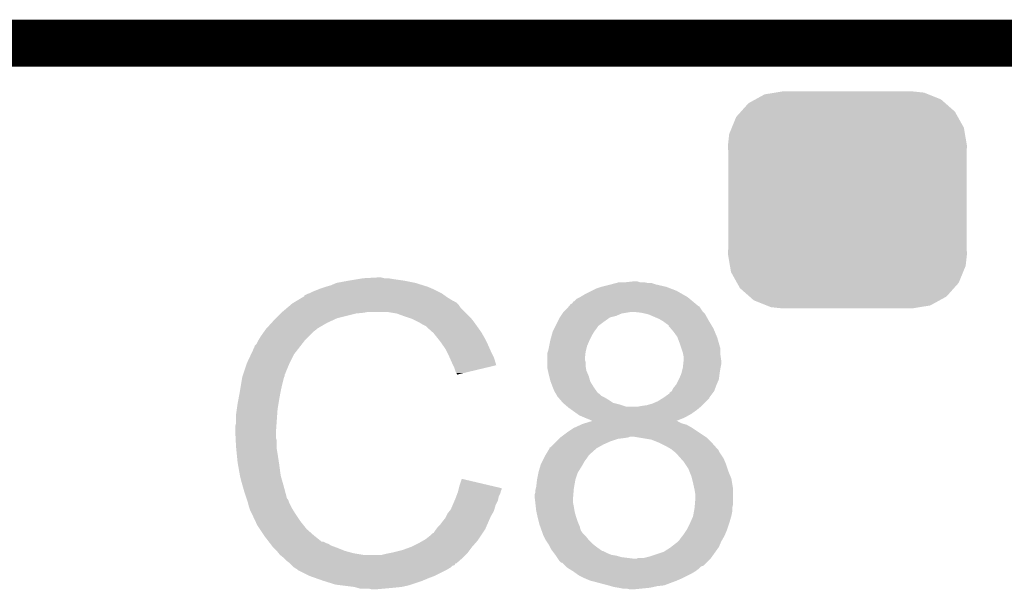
# Model space of a CAD drawing. Extents: x -1.3 to 24.2, y -3.9 to 53.4.
# Tile 26 of 28: x 10.7 to 13.9, y 51.6 to 53.4. Entities that reach past the tile are written whole.
import ezdxf

# ---------------------------------------------------------------- set-up
doc = ezdxf.new("R2010")
doc.units = 0
doc.layers.get('0').update_dxf_attribs({"linetype": 'CONTINUOUS'})
for name, color, linetype in [('RAK11720_CLICK_V100_GKO', 14, 'CONTINUOUS'), ('RAK11720_CLICK_V100_GTO', 12, 'CONTINUOUS'), ('RAK11720_CLICK_V100_GTS', 13, 'CONTINUOUS')]:
    doc.layers.add(name, color=color, linetype=linetype)

# ---------------------------------------------------------------- blocks, each defined once
blk = doc.blocks.new('CUSTOM_79')
for points in [[(-0.233628, 0.347838), (-0.20955, 0.35179), (0.247972, 0.347838), (0.20955, 0.35179)], [(-0.320744, 0.31339), (-0.298526, 0.325596), (0.317222, 0.31339), (0.30335, 0.325596)], [(-0.298526, 0.325596), (-0.268438, 0.342124), (0.30335, 0.325596), (0.2622, 0.342124)], [(-0.268438, 0.342124), (-0.233628, 0.347838), (0.2622, 0.342124), (0.247972, 0.347838)], [(-0.34504, 0.286174), (-0.320744, 0.31339), (0.348152, 0.286174), (0.317222, 0.31339)], [(-0.37475, 0.234078), (-0.360486, 0.26887), (0.377262, 0.234078), (0.357822, 0.26887)], [(-0.360486, 0.26887), (-0.34504, 0.286174), (0.357822, 0.26887), (0.348152, 0.286174)], [(-0.383124, 0.213652), (-0.37475, 0.234078), (0.380766, 0.213652), (0.377262, 0.234078)], [(-0.38735, 0.17526), (-0.383124, 0.213652), (0.38735, 0.17526), (0.380766, 0.213652)], [(-0.38608, 0.154124), (-0.38735, 0.17526), (0.38608, 0.154124), (0.38735, 0.17526)], [(-0.38608, -0.154124), (-0.38608, 0.154124), (0.38608, -0.154124), (0.38608, 0.154124)], [(-0.38735, -0.17526), (-0.38608, -0.154124), (0.38735, -0.17526), (0.38608, -0.154124)], [(-0.380764, -0.213652), (-0.38735, -0.17526), (0.383124, -0.213652), (0.38735, -0.17526)], [(-0.377262, -0.234078), (-0.380764, -0.213652), (0.374748, -0.234078), (0.383124, -0.213652)], [(-0.35782, -0.26887), (-0.377262, -0.234078), (0.360486, -0.26887), (0.374748, -0.234078)], [(-0.348152, -0.286174), (-0.35782, -0.26887), (0.345038, -0.286174), (0.360486, -0.26887)], [(-0.31722, -0.31339), (-0.348152, -0.286174), (0.320744, -0.31339), (0.345038, -0.286174)], [(-0.30335, -0.325596), (-0.31722, -0.31339), (0.298524, -0.325596), (0.320744, -0.31339)], [(-0.262198, -0.342124), (-0.30335, -0.325596), (0.268438, -0.342124), (0.298524, -0.325596)], [(-0.247972, -0.347838), (-0.262198, -0.342124), (0.233626, -0.347838), (0.268438, -0.342124)], [(-0.20955, -0.35179), (-0.247972, -0.347838), (0.20955, -0.35179), (0.233626, -0.347838)]]:
    blk.add_solid(points)

msp = doc.modelspace()

# ---------------------------------------------------------------- linework, layer by layer
at = {"layer": 'RAK11720_CLICK_V100_GKO', "const_width": 0.1524}
msp.add_lwpolyline([(1.016, 53.34), (21.844, 53.34)], dxfattribs=at)
at = {"layer": 'RAK11720_CLICK_V100_GTO'}
for points in [[(11.79322, 52.578), (11.838938, 52.58054), (11.861802, 52.578), (11.851642, 52.58054)], [(11.656058, 52.54498), (11.6713, 52.55006), (12.01547, 52.54498), (12.00404, 52.55006)], [(11.6713, 52.55006), (11.689082, 52.55514), (12.00404, 52.55006), (11.987786, 52.55514)], [(11.689082, 52.55514), (11.706862, 52.56276), (11.987786, 52.55514), (11.963402, 52.56276)], [(11.706862, 52.56276), (11.7475, 52.57038), (11.963402, 52.56276), (11.925298, 52.57038)], [(11.7475, 52.57038), (11.77798, 52.57546), (11.925298, 52.57038), (11.88974, 52.57546)], [(11.77798, 52.57546), (11.79322, 52.578), (11.88974, 52.57546), (11.874502, 52.578)], [(12.550142, 52.54498), (12.56538, 52.550058), (12.789408, 52.54498), (12.776202, 52.550058)], [(12.56538, 52.550058), (12.5857, 52.55514), (12.776202, 52.550058), (12.754192, 52.55514)], [(12.5857, 52.55514), (12.595232, 52.557682), (12.754192, 52.55514), (12.74318, 52.557682)], [(12.595232, 52.557682), (12.614268, 52.562758), (12.74318, 52.557682), (12.727942, 52.562758)], [(12.614268, 52.562758), (12.614276, 52.56276), (12.727942, 52.562758), (12.715242, 52.56276)], [(12.614276, 52.56276), (12.623802, 52.5653), (12.715242, 52.56276), (12.702542, 52.5653)], [(12.64666, 52.5653), (12.669502, 52.567838), (12.689844, 52.5653), (12.682222, 52.567838)], [(12.669502, 52.567838), (12.669522, 52.56784), (12.682222, 52.567838), (12.669522, 52.56784)], [(11.577312, 52.50434), (11.598468, 52.51704), (12.085324, 52.50434), (12.065, 52.51704)], [(11.598468, 52.51704), (11.60272, 52.519592), (12.065, 52.51704), (12.061428, 52.519592)], [(11.60272, 52.519592), (11.602734, 52.522126), (12.061428, 52.519592), (12.05788, 52.522126)], [(11.602734, 52.522126), (11.612882, 52.5272), (12.05788, 52.522126), (12.050774, 52.5272)], [(11.612882, 52.5272), (11.620494, 52.529738), (12.050774, 52.5272), (12.04722, 52.529738)], [(11.620494, 52.529738), (11.6205, 52.52974), (12.04722, 52.529738), (12.047218, 52.52974)], [(11.6205, 52.52974), (11.63066, 52.53482), (12.047218, 52.52974), (12.03706, 52.53482)], [(11.63066, 52.53482), (11.643358, 52.5399), (12.03706, 52.53482), (12.0269, 52.5399)], [(11.643358, 52.5399), (11.656058, 52.54498), (12.0269, 52.5399), (12.01547, 52.54498)], [(12.486644, 52.511962), (12.496798, 52.51704), (12.850874, 52.511962), (12.844778, 52.51704)], [(12.496798, 52.51704), (12.5095, 52.52466), (12.844778, 52.51704), (12.831446, 52.52466)], [(12.5095, 52.52466), (12.5349, 52.53736), (12.831446, 52.52466), (12.809222, 52.53736)], [(12.5349, 52.53736), (12.550142, 52.54498), (12.809222, 52.53736), (12.789408, 52.54498)], [(11.549608, 52.484018), (11.558616, 52.49164), (12.108182, 52.484018), (12.1031, 52.49164)], [(11.558616, 52.49164), (11.564622, 52.496722), (12.1031, 52.49164), (12.098018, 52.496722)], [(11.564622, 52.496722), (11.568846, 52.499258), (12.098018, 52.496722), (12.09548, 52.499258)], [(11.568846, 52.499258), (11.573076, 52.501798), (12.09548, 52.499258), (12.090404, 52.501798)], [(11.573076, 52.501798), (11.577302, 52.504334), (12.090404, 52.501798), (12.087866, 52.504334)], [(11.577302, 52.504334), (11.577312, 52.50434), (12.087866, 52.504334), (12.085324, 52.50434)], [(12.45362, 52.47894), (12.459966, 52.486556), (12.88796, 52.47894), (12.88288, 52.486556)], [(12.459966, 52.486556), (12.462086, 52.489098), (12.88288, 52.486556), (12.877804, 52.489098)], [(12.462086, 52.489098), (12.464206, 52.491642), (12.877804, 52.489098), (12.875258, 52.491642)], [(12.464206, 52.491642), (12.466324, 52.494182), (12.875258, 52.491642), (12.87221, 52.494182)], [(12.466324, 52.494182), (12.471402, 52.496726), (12.87221, 52.494182), (12.869158, 52.496726)], [(12.471402, 52.496726), (12.473946, 52.501802), (12.869158, 52.496726), (12.863066, 52.501802)], [(12.473946, 52.501802), (12.47902, 52.504342), (12.863066, 52.501802), (12.860018, 52.504342)], [(12.47902, 52.504342), (12.486644, 52.511962), (12.860018, 52.504342), (12.850874, 52.511962)], [(11.51128, 52.44846), (11.52652, 52.4637), (11.709398, 52.44846), (11.77036, 52.4637)], [(11.52652, 52.4637), (11.52906, 52.46624), (11.77036, 52.4637), (11.795762, 52.46624)], [(11.52906, 52.46624), (11.5316, 52.46878), (11.795762, 52.46624), (11.808458, 52.46878)], [(11.5316, 52.46878), (11.549608, 52.484018), (12.12342, 52.46878), (12.108182, 52.484018)], [(11.902438, 52.4637), (11.871958, 52.46878), (12.1285, 52.4637), (12.12342, 52.46878)], [(11.93038, 52.45354), (11.902438, 52.4637), (12.13866, 52.45354), (12.1285, 52.4637)], [(11.938006, 52.450998), (11.93038, 52.45354), (12.141202, 52.450998), (12.13866, 52.45354)], [(12.430762, 52.451002), (12.434148, 52.456082), (12.593322, 52.451002), (12.613642, 52.456082)], [(12.434148, 52.456082), (12.439226, 52.4637), (12.613642, 52.456082), (12.631422, 52.4637)], [(12.439226, 52.4637), (12.440922, 52.466242), (12.631422, 52.4637), (12.646674, 52.466242)], [(12.440922, 52.466242), (12.44346, 52.46878), (12.646674, 52.466242), (12.661902, 52.46878)], [(12.44346, 52.46878), (12.445998, 52.471318), (12.89558, 52.46878), (12.893042, 52.471318)], [(12.445998, 52.471318), (12.45362, 52.47894), (12.893042, 52.471318), (12.88796, 52.47894)], [(12.69492, 52.46624), (12.67206, 52.46878), (12.89812, 52.46624), (12.89558, 52.46878)], [(12.706356, 52.463698), (12.69492, 52.46624), (12.900662, 52.463698), (12.89812, 52.46624)], [(12.717782, 52.461158), (12.706356, 52.463698), (12.902074, 52.461158), (12.900662, 52.463698)], [(12.75334, 52.44592), (12.717782, 52.461158), (12.910538, 52.44592), (12.902074, 52.461158)], [(11.480566, 52.415438), (11.496732, 52.43322), (11.645898, 52.415438), (11.676382, 52.43322)], [(11.496732, 52.43322), (11.50366, 52.44084), (11.676382, 52.43322), (11.69289, 52.44084)], [(11.50366, 52.44084), (11.51128, 52.44846), (11.69289, 52.44084), (11.709398, 52.44846)], [(11.953238, 52.44592), (11.938006, 52.450998), (12.145266, 52.44592), (12.141202, 52.450998)], [(11.96848, 52.4383), (11.953238, 52.44592), (12.15136, 52.4383), (12.145266, 52.44592)], [(11.97356, 52.43576), (11.96848, 52.4383), (12.153176, 52.43576), (12.15136, 52.4383)], [(11.986262, 52.42814), (11.97356, 52.43576), (12.158618, 52.42814), (12.153176, 52.43576)], [(11.996416, 52.423062), (11.986262, 52.42814), (12.162246, 52.423062), (12.158618, 52.42814)], [(11.99896, 52.42052), (11.996416, 52.423062), (12.164062, 52.42052), (12.162246, 52.423062)], [(12.018964, 52.40274), (11.99896, 52.42052), (12.176762, 52.40274), (12.164062, 52.42052)], [(12.41298, 52.41544), (12.41679, 52.423062), (12.55014, 52.41544), (12.555222, 52.423062)], [(12.41679, 52.423062), (12.42441, 52.4383), (12.555222, 52.423062), (12.57554, 52.4383)], [(12.42441, 52.4383), (12.430762, 52.451002), (12.57554, 52.4383), (12.593322, 52.451002)], [(12.761808, 52.44084), (12.75334, 52.44592), (12.91336, 52.44084), (12.910538, 52.44592)], [(12.76604, 52.4383), (12.761808, 52.44084), (12.914884, 52.4383), (12.91336, 52.44084)], [(12.7762, 52.43068), (12.76604, 52.4383), (12.919456, 52.43068), (12.914884, 52.4383)], [(12.78382, 52.42559), (12.7762, 52.43068), (12.92251, 52.42559), (12.919456, 52.43068)], [(12.783824, 52.423054), (12.78382, 52.42559), (12.924032, 52.423054), (12.92251, 52.42559)], [(12.790352, 52.41544), (12.783824, 52.423054), (12.9286, 52.41544), (12.924032, 52.423054)], [(11.460478, 52.3875), (11.472924, 52.405278), (11.615422, 52.3875), (11.6332, 52.405278)], [(11.472924, 52.405278), (11.47826, 52.4129), (11.6332, 52.405278), (11.643358, 52.4129)], [(11.47826, 52.4129), (11.478262, 52.412902), (11.643358, 52.4129), (11.64336, 52.412902)], [(11.478262, 52.412902), (11.480566, 52.415438), (11.64336, 52.412902), (11.645898, 52.415438)], [(12.02182, 52.4002), (12.018964, 52.40274), (12.178214, 52.4002), (12.176762, 52.40274)], [(12.034012, 52.38496), (12.02182, 52.4002), (12.18692, 52.38496), (12.178214, 52.4002)], [(12.40028, 52.37734), (12.404434, 52.392578), (12.52728, 52.37734), (12.5349, 52.392578)], [(12.404434, 52.392578), (12.4079, 52.40528), (12.5349, 52.392578), (12.54252, 52.40528)], [(12.4079, 52.40528), (12.41298, 52.41544), (12.54252, 52.40528), (12.55014, 52.41544)], [(12.79906, 52.405282), (12.790352, 52.41544), (12.932834, 52.405282), (12.9286, 52.41544)], [(12.81176, 52.3875), (12.79906, 52.405282), (12.940244, 52.3875), (12.932834, 52.405282)], [(11.44016, 52.351944), (11.442704, 52.359562), (11.585508, 52.351944), (11.591434, 52.359562)], [(11.442704, 52.359562), (11.447782, 52.364644), (11.591434, 52.359562), (11.595386, 52.364644)], [(11.447782, 52.364644), (11.45286, 52.374798), (11.595386, 52.364644), (11.603284, 52.374798)], [(11.45286, 52.374798), (11.454382, 52.377338), (11.603284, 52.374798), (11.60526, 52.377338)], [(11.454382, 52.377338), (11.460478, 52.3875), (11.60526, 52.377338), (11.615422, 52.3875)], [(12.04214, 52.3748), (12.034012, 52.38496), (12.192, 52.3748), (12.18692, 52.38496)], [(12.049252, 52.36464), (12.04214, 52.3748), (12.19708, 52.36464), (12.192, 52.3748)], [(12.059918, 52.3494), (12.049252, 52.36464), (12.203854, 52.3494), (12.19708, 52.36464)], [(12.3952, 52.35194), (12.396724, 52.359562), (12.517754, 52.35194), (12.519662, 52.359562)], [(12.396724, 52.359562), (12.40028, 52.37734), (12.519662, 52.359562), (12.52728, 52.37734)], [(12.812714, 52.38496), (12.81176, 52.3875), (12.941302, 52.38496), (12.940244, 52.3875)], [(12.81938, 52.36718), (12.812714, 52.38496), (12.946382, 52.36718), (12.941302, 52.38496)], [(12.825308, 52.349398), (12.81938, 52.36718), (12.95146, 52.349398), (12.946382, 52.36718)], [(11.4173, 52.30368), (11.430446, 52.331618), (11.55573, 52.30368), (11.5697, 52.331618)], [(11.430446, 52.331618), (11.43762, 52.346864), (11.5697, 52.331618), (11.581558, 52.346864)], [(11.43762, 52.346864), (11.437626, 52.349406), (11.581558, 52.346864), (11.583534, 52.349406)], [(11.437626, 52.349406), (11.44016, 52.351944), (11.583534, 52.349406), (11.585508, 52.351944)], [(12.06373, 52.34178), (12.059918, 52.3494), (12.20724, 52.34178), (12.203854, 52.3494)], [(12.07262, 52.324), (12.06373, 52.34178), (12.216132, 52.324), (12.20724, 52.34178)], [(12.39012, 52.31638), (12.390122, 52.334162), (12.51204, 52.31638), (12.514014, 52.334162)], [(12.390122, 52.334162), (12.391812, 52.33924), (12.514014, 52.334162), (12.51458, 52.33924)], [(12.391812, 52.33924), (12.392658, 52.34178), (12.51458, 52.33924), (12.515214, 52.34178)], [(12.392658, 52.34178), (12.3952, 52.35194), (12.515214, 52.34178), (12.517754, 52.35194)], [(12.82954, 52.336698), (12.825308, 52.349398), (12.95146, 52.336698), (12.95146, 52.349398)], [(12.831064, 52.32908), (12.82954, 52.336698), (12.95146, 52.32908), (12.95146, 52.336698)], [(12.83208, 52.323998), (12.831064, 52.32908), (12.952186, 52.323998), (12.95146, 52.32908)], [(11.406292, 52.270656), (11.416452, 52.30114), (11.54176, 52.270656), (11.55446, 52.30114)], [(11.416452, 52.30114), (11.4173, 52.30368), (11.55446, 52.30114), (11.55573, 52.30368)], [(12.07375, 52.321458), (12.07262, 52.324), (12.217402, 52.321458), (12.216132, 52.324)], [(12.08278, 52.30114), (12.07375, 52.321458), (12.223476, 52.30114), (12.217402, 52.321458)], [(12.085324, 52.296054), (12.08278, 52.30114), (12.224996, 52.296054), (12.223476, 52.30114)], [(12.08786, 52.29098), (12.085324, 52.296054), (12.203834, 52.29098), (12.224996, 52.296054)], [(12.39012, 52.313844), (12.39012, 52.31638), (12.51204, 52.313844), (12.51204, 52.31638)], [(12.39012, 52.306222), (12.39012, 52.313844), (12.514578, 52.306222), (12.51204, 52.313844)], [(12.39012, 52.293522), (12.39012, 52.306222), (12.51458, 52.293522), (12.514578, 52.306222)], [(12.39012, 52.288442), (12.39012, 52.293522), (12.515428, 52.288442), (12.51458, 52.293522)], [(12.82954, 52.28844), (12.830668, 52.298598), (12.951968, 52.28844), (12.954, 52.298598)], [(12.830668, 52.298598), (12.832078, 52.311298), (12.954, 52.298598), (12.954, 52.311298)], [(12.832078, 52.311298), (12.83208, 52.3113), (12.954, 52.311298), (12.954, 52.3113)], [(12.83208, 52.3113), (12.83208, 52.323998), (12.954, 52.3113), (12.952186, 52.323998)], [(11.402906, 52.260496), (11.404598, 52.265574), (11.539218, 52.260496), (11.53922, 52.265574)], [(11.404598, 52.265574), (11.405444, 52.268114), (11.53922, 52.265574), (11.541754, 52.268114)], [(11.405444, 52.268114), (11.406292, 52.270656), (11.541754, 52.268114), (11.54176, 52.270656)], [(12.09294, 52.275742), (12.08786, 52.29098), (12.140284, 52.275742), (12.203834, 52.29098)], [(12.095478, 52.270664), (12.09294, 52.275742), (12.119106, 52.270664), (12.140284, 52.275742)], [(12.098014, 52.268126), (12.095478, 52.270664), (12.10852, 52.268126), (12.119106, 52.270664)], [(12.09802, 52.265608), (12.098014, 52.268126), (12.09802, 52.265608), (12.10852, 52.268126)], [(12.392378, 52.278282), (12.39012, 52.288442), (12.51712, 52.278282), (12.515428, 52.288442)], [(12.3952, 52.26558), (12.392378, 52.278282), (12.522564, 52.26558), (12.51712, 52.278282)], [(12.39647, 52.260502), (12.3952, 52.26558), (12.52474, 52.260502), (12.522564, 52.26558)], [(12.81684, 52.25034), (12.824458, 52.268118), (12.946378, 52.25034), (12.948602, 52.268118)], [(12.824458, 52.268118), (12.825092, 52.27066), (12.948602, 52.268118), (12.94892, 52.27066)], [(12.825092, 52.27066), (12.828904, 52.2859), (12.94892, 52.27066), (12.95146, 52.2859)], [(12.828904, 52.2859), (12.82954, 52.28844), (12.95146, 52.2859), (12.951968, 52.28844)], [(11.39444, 52.21224), (11.39825, 52.2351), (11.52652, 52.21224), (11.5316, 52.2351)], [(11.39825, 52.2351), (11.401636, 52.255418), (11.5316, 52.2351), (11.536678, 52.255418)], [(11.401636, 52.255418), (11.402062, 52.257962), (11.536678, 52.255418), (11.53795, 52.257962)], [(11.402062, 52.257962), (11.402906, 52.260496), (11.53795, 52.257962), (11.539218, 52.260496)], [(12.40028, 52.245262), (12.39647, 52.260502), (12.529094, 52.245262), (12.52474, 52.260502)], [(12.401234, 52.24272), (12.40028, 52.245262), (12.529818, 52.24272), (12.529094, 52.245262)], [(12.4079, 52.22494), (12.401234, 52.24272), (12.540934, 52.22494), (12.529818, 52.24272)], [(12.799058, 52.222398), (12.807186, 52.23256), (12.934948, 52.222398), (12.93876, 52.23256)], [(12.807186, 52.23256), (12.80922, 52.2351), (12.93876, 52.23256), (12.939848, 52.2351)], [(12.80922, 52.2351), (12.816838, 52.250338), (12.939848, 52.2351), (12.946378, 52.250338)], [(12.816838, 52.250338), (12.81684, 52.25034), (12.946378, 52.250338), (12.946378, 52.25034)], [(11.3892, 52.1843), (11.39444, 52.21224), (11.52144, 52.1843), (11.52652, 52.21224)], [(12.408916, 52.2224), (12.4079, 52.22494), (12.54252, 52.2224), (12.540934, 52.22494)], [(12.41298, 52.212238), (12.408916, 52.2224), (12.54978, 52.212238), (12.54252, 52.2224)], [(12.417546, 52.204628), (12.41298, 52.212238), (12.555216, 52.204628), (12.54978, 52.212238)], [(12.417552, 52.20462), (12.417546, 52.204628), (12.557754, 52.20462), (12.555216, 52.204628)], [(12.4206, 52.199538), (12.417552, 52.20462), (12.562842, 52.199538), (12.557754, 52.20462)], [(12.42187, 52.197002), (12.4206, 52.199538), (12.56538, 52.197002), (12.562842, 52.199538)], [(12.76858, 52.19192), (12.786352, 52.204616), (12.915902, 52.19192), (12.925422, 52.204616)], [(12.786352, 52.204616), (12.78636, 52.20715), (12.925422, 52.204616), (12.927322, 52.20715)], [(12.78636, 52.20715), (12.793972, 52.212238), (12.927322, 52.20715), (12.931138, 52.212238)], [(12.793972, 52.212238), (12.793976, 52.21224), (12.931138, 52.212238), (12.931138, 52.21224)], [(12.793976, 52.21224), (12.799058, 52.222398), (12.931138, 52.21224), (12.934948, 52.222398)], [(11.38428, 52.153822), (11.38682, 52.1716), (11.51636, 52.153822), (11.519322, 52.1716)], [(11.38682, 52.1716), (11.3892, 52.1843), (11.519322, 52.1716), (11.52144, 52.1843)], [(12.423138, 52.194464), (12.42187, 52.197002), (12.570456, 52.194464), (12.56538, 52.197002)], [(12.425682, 52.19192), (12.423138, 52.194464), (12.57554, 52.19192), (12.570456, 52.194464)], [(12.432212, 52.1843), (12.425682, 52.19192), (12.588242, 52.1843), (12.57554, 52.19192)], [(12.440918, 52.174142), (12.432212, 52.1843), (12.603476, 52.174142), (12.588242, 52.1843)], [(12.440918, 52.17414), (12.440918, 52.174142), (12.603484, 52.17414), (12.603476, 52.174142)], [(12.446848, 52.169058), (12.440918, 52.17414), (12.6238, 52.169058), (12.603484, 52.17414)], [(12.455734, 52.161442), (12.446848, 52.169058), (12.646658, 52.161442), (12.6238, 52.169058)], [(12.694922, 52.16398), (12.712698, 52.16652), (12.8905, 52.16398), (12.89304, 52.16652)], [(12.712698, 52.16652), (12.73048, 52.171598), (12.89304, 52.16652), (12.898118, 52.171598)], [(12.73048, 52.171598), (12.74826, 52.17922), (12.898118, 52.171598), (12.90574, 52.17922)], [(12.74826, 52.17922), (12.764506, 52.189374), (12.90574, 52.17922), (12.915894, 52.189374)], [(12.764506, 52.189374), (12.768572, 52.191916), (12.915894, 52.189374), (12.9159, 52.191916)], [(12.768572, 52.191916), (12.76858, 52.19192), (12.9159, 52.191916), (12.915902, 52.19192)], [(11.38174, 52.13604), (11.38428, 52.153822), (11.515088, 52.13604), (11.51636, 52.153822)], [(11.38174, 52.108102), (11.38174, 52.13604), (11.513094, 52.108102), (11.515088, 52.13604)], [(12.455738, 52.16144), (12.455734, 52.161442), (12.682218, 52.16144), (12.646658, 52.161442)], [(12.4587, 52.1589), (12.455738, 52.16144), (12.884404, 52.1589), (12.887452, 52.16144)], [(12.46937, 52.15128), (12.4587, 52.1589), (12.87526, 52.15128), (12.884404, 52.1589)], [(12.487152, 52.138578), (12.46937, 52.15128), (12.85748, 52.138578), (12.87526, 52.15128)], [(12.494258, 52.133502), (12.487152, 52.138578), (12.84834, 52.133502), (12.85748, 52.138578)], [(12.51204, 52.12588), (12.494258, 52.133502), (12.83462, 52.12588), (12.84834, 52.133502)], [(12.682218, 52.16144), (12.694922, 52.16398), (12.887452, 52.16144), (12.8905, 52.16398)], [(11.3792, 52.097942), (11.38174, 52.108102), (11.512368, 52.097942), (11.513094, 52.108102)], [(12.47648, 52.09286), (12.49883, 52.10302), (12.86002, 52.09286), (12.842242, 52.10302)], [(12.49883, 52.10302), (12.504422, 52.105562), (12.842242, 52.10302), (12.833342, 52.105562)], [(12.504422, 52.105562), (12.512628, 52.108098), (12.833342, 52.105562), (12.824462, 52.108098)], [(12.52474, 52.1208), (12.51204, 52.12588), (12.821976, 52.1208), (12.83462, 52.12588)], [(12.512628, 52.108098), (12.529066, 52.113178), (12.824462, 52.108098), (12.814304, 52.113178)], [(12.534896, 52.115722), (12.52474, 52.1208), (12.809338, 52.115722), (12.821976, 52.1208)], [(12.529066, 52.113178), (12.537272, 52.115714), (12.814304, 52.113178), (12.811766, 52.115714)], [(12.537292, 52.11572), (12.534896, 52.115722), (12.809334, 52.11572), (12.809338, 52.115722)], [(12.537272, 52.115714), (12.537292, 52.11572), (12.811766, 52.115714), (12.809334, 52.11572)], [(11.3792, 52.082702), (11.3792, 52.097942), (11.51128, 52.082702), (11.512368, 52.097942)], [(11.3792, 52.0827), (11.3792, 52.082702), (11.511282, 52.0827), (11.51128, 52.082702)], [(11.380344, 52.059838), (11.3792, 52.0827), (11.511282, 52.059838), (11.511282, 52.0827)], [(12.436688, 52.06492), (12.45362, 52.07762), (12.90193, 52.06492), (12.88288, 52.07762)], [(12.45362, 52.07762), (12.47648, 52.09286), (12.88288, 52.07762), (12.86002, 52.09286)], [(11.380726, 52.052216), (11.380344, 52.059838), (11.51382, 52.052216), (11.511282, 52.059838)], [(11.38174, 52.0319), (11.380726, 52.052216), (11.51382, 52.0319), (11.51382, 52.052216)], [(12.400286, 52.029366), (12.41044, 52.03952), (12.55472, 52.029366), (12.572998, 52.03952)], [(12.41044, 52.03952), (12.4206, 52.04968), (12.572998, 52.03952), (12.59586, 52.04968)], [(12.4206, 52.04968), (12.42822, 52.0573), (12.59586, 52.04968), (12.618722, 52.0573)], [(12.42822, 52.0573), (12.43076, 52.05984), (12.618722, 52.0573), (12.63904, 52.05984)], [(12.43076, 52.05984), (12.433302, 52.06238), (12.63904, 52.05984), (12.65427, 52.06238)], [(12.433302, 52.06238), (12.433304, 52.062382), (12.65427, 52.06238), (12.654282, 52.062382)], [(12.433304, 52.062382), (12.436688, 52.06492), (12.654282, 52.062382), (12.659364, 52.06492)], [(12.682228, 52.062378), (12.666978, 52.06492), (12.905742, 52.062378), (12.90193, 52.06492)], [(12.727942, 52.054758), (12.682228, 52.062378), (12.913362, 52.054758), (12.905742, 52.062378)], [(12.75334, 52.0446), (12.727942, 52.054758), (12.92352, 52.0446), (12.913362, 52.054758)], [(12.75842, 52.04206), (12.75334, 52.0446), (12.92606, 52.04206), (12.92352, 52.0446)], [(12.773658, 52.03444), (12.75842, 52.04206), (12.932832, 52.03444), (12.92606, 52.04206)], [(11.382504, 52.024278), (11.38174, 52.0319), (11.51382, 52.024278), (11.51382, 52.0319)], [(11.384026, 52.00904), (11.382504, 52.024278), (11.51636, 52.00904), (11.51382, 52.024278)], [(11.38682, 51.981098), (11.384026, 52.00904), (11.52066, 51.981098), (11.51636, 52.00904)], [(12.384026, 52.003962), (12.385548, 52.0065), (12.524742, 52.003962), (12.52728, 52.0065)], [(12.385548, 52.0065), (12.397738, 52.026822), (12.52728, 52.0065), (12.550142, 52.026822)], [(12.397738, 52.026822), (12.39774, 52.026824), (12.550142, 52.026822), (12.550144, 52.026824)], [(12.39774, 52.026824), (12.397762, 52.02936), (12.550144, 52.026824), (12.55471, 52.02936)], [(12.397762, 52.02936), (12.400286, 52.029366), (12.55471, 52.02936), (12.55472, 52.029366)], [(12.791438, 52.02428), (12.773658, 52.03444), (12.941862, 52.02428), (12.932832, 52.03444)], [(12.797798, 52.019194), (12.791438, 52.02428), (12.94638, 52.019194), (12.941862, 52.02428)], [(12.800974, 52.016654), (12.797798, 52.019194), (12.946384, 52.016654), (12.94638, 52.019194)], [(12.80414, 52.01412), (12.800974, 52.016654), (12.948074, 52.01412), (12.946384, 52.016654)], [(12.81176, 52.0065), (12.80414, 52.01412), (12.953154, 52.0065), (12.948074, 52.01412)], [(12.82305, 51.9938), (12.81176, 52.0065), (12.96162, 51.9938), (12.953154, 52.0065)], [(11.387718, 51.97602), (11.38682, 51.981098), (11.52144, 51.97602), (11.52066, 51.981098)], [(11.39444, 51.93792), (11.387718, 51.97602), (11.52652, 51.93792), (11.52144, 51.97602)], [(12.367514, 51.9684), (12.3698, 51.97602), (12.50188, 51.9684), (12.506234, 51.97602)], [(12.3698, 51.97602), (12.37488, 51.98618), (12.506234, 51.97602), (12.51204, 51.98618)], [(12.37488, 51.98618), (12.37996, 51.99634), (12.51204, 51.98618), (12.51966, 51.99634)], [(12.37996, 51.99634), (12.3825, 52.001418), (12.51966, 51.99634), (12.523044, 52.001418)], [(12.3825, 52.001418), (12.384026, 52.003962), (12.523044, 52.001418), (12.524742, 52.003962)], [(12.83208, 51.98364), (12.82305, 51.9938), (12.965976, 51.98364), (12.96162, 51.9938)], [(12.83716, 51.97602), (12.83208, 51.98364), (12.96924, 51.97602), (12.965976, 51.98364)], [(12.84732, 51.96078), (12.83716, 51.97602), (12.97432, 51.96078), (12.96924, 51.97602)], [(12.3571, 51.925222), (12.361672, 51.948082), (12.481562, 51.925222), (12.489182, 51.948082)], [(12.361672, 51.948082), (12.36218, 51.95062), (12.489182, 51.948082), (12.490768, 51.95062)], [(12.36218, 51.95062), (12.367514, 51.9684), (12.490768, 51.95062), (12.50188, 51.9684)], [(12.850368, 51.95316), (12.84732, 51.96078), (12.97686, 51.95316), (12.97432, 51.96078)], [(12.85748, 51.935378), (12.850368, 51.95316), (12.983974, 51.935378), (12.97686, 51.95316)], [(11.394442, 51.937918), (11.39444, 51.93792), (11.52652, 51.937918), (11.52652, 51.93792)], [(11.39952, 51.9176), (11.394442, 51.937918), (11.532326, 51.9176), (11.52652, 51.937918)], [(11.403876, 51.90236), (11.39952, 51.9176), (11.53668, 51.90236), (11.532326, 51.9176)], [(12.10564, 51.904898), (12.11328, 51.927756), (12.210368, 51.904898), (12.11328, 51.927756)], [(12.35456, 51.902362), (12.3571, 51.925218), (12.477404, 51.902362), (12.48156, 51.925218)], [(12.3571, 51.925218), (12.3571, 51.925222), (12.48156, 51.925218), (12.481562, 51.925222)], [(12.859386, 51.927758), (12.85748, 51.935378), (12.98702, 51.927758), (12.983974, 51.935378)], [(12.86256, 51.91506), (12.859386, 51.927758), (12.989138, 51.91506), (12.98702, 51.927758)], [(12.866512, 51.897278), (12.86256, 51.91506), (12.9921, 51.897278), (12.989138, 51.91506)], [(11.40968, 51.88204), (11.403876, 51.90236), (11.542102, 51.88204), (11.53668, 51.90236)], [(11.415608, 51.864258), (11.40968, 51.88204), (11.546844, 51.864258), (11.542102, 51.88204)], [(12.094844, 51.869338), (12.098652, 51.879498), (12.23264, 51.869338), (12.23772, 51.879498)], [(12.098652, 51.879498), (12.10056, 51.884582), (12.23772, 51.879498), (12.238988, 51.884582)], [(12.10056, 51.884582), (12.101828, 51.889658), (12.238988, 51.884582), (12.240258, 51.889658)], [(12.101828, 51.889658), (12.103098, 51.894736), (12.240258, 51.889658), (12.242798, 51.894736)], [(12.103098, 51.894736), (12.10373, 51.897262), (12.242798, 51.894736), (12.2428, 51.897262)], [(12.10373, 51.897262), (12.10564, 51.904898), (12.2428, 51.897262), (12.210368, 51.904898)], [(12.349482, 51.876962), (12.35202, 51.884584), (12.474786, 51.876962), (12.475422, 51.884584)], [(12.35202, 51.892202), (12.353288, 51.89728), (12.476056, 51.892202), (12.47648, 51.89728)], [(12.35202, 51.884584), (12.35202, 51.892202), (12.475422, 51.884584), (12.476056, 51.892202)], [(12.353288, 51.89728), (12.35456, 51.902362), (12.47648, 51.89728), (12.477404, 51.902362)], [(12.86764, 51.8922), (12.866512, 51.897278), (12.9921, 51.8922), (12.9921, 51.897278)], [(12.87018, 51.876958), (12.86764, 51.8922), (12.9921, 51.876958), (12.9921, 51.8922)], [(11.416456, 51.861716), (11.415608, 51.864258), (11.549382, 51.861716), (11.546844, 51.864258)], [(11.418148, 51.856638), (11.416456, 51.861716), (11.55192, 51.856638), (11.549382, 51.861716)], [(11.41984, 51.851558), (11.418148, 51.856638), (11.553614, 51.851558), (11.55192, 51.856638)], [(11.420476, 51.84902), (11.41984, 51.851558), (11.55446, 51.84902), (11.553614, 51.851558)], [(11.422382, 51.8414), (11.420476, 51.84902), (11.558272, 51.8414), (11.55446, 51.84902)], [(12.08314, 51.841398), (12.089672, 51.856638), (12.222478, 51.841398), (12.230098, 51.856638)], [(12.089672, 51.856638), (12.09294, 51.86426), (12.230098, 51.856638), (12.231622, 51.86426)], [(12.09294, 51.86426), (12.094844, 51.869338), (12.231622, 51.86426), (12.23264, 51.869338)], [(12.34948, 51.866802), (12.349482, 51.876962), (12.47394, 51.866802), (12.474786, 51.876962)], [(12.349482, 51.8668), (12.34948, 51.866802), (12.47394, 51.8668), (12.47394, 51.866802)], [(12.351704, 51.849022), (12.349482, 51.8668), (12.47394, 51.849022), (12.47394, 51.8668)], [(12.35202, 51.84648), (12.351704, 51.849022), (12.47445, 51.84648), (12.47394, 51.849022)], [(12.35315, 51.83632), (12.35202, 51.84648), (12.47648, 51.83632), (12.47445, 51.84648)], [(12.868486, 51.843938), (12.87018, 51.86426), (12.9921, 51.843938), (12.9921, 51.86426)], [(12.87018, 51.86426), (12.87018, 51.876958), (12.9921, 51.86426), (12.9921, 51.876958)], [(11.424922, 51.833782), (11.422382, 51.8414), (11.56208, 51.833782), (11.558272, 51.8414)], [(11.42746, 51.826162), (11.424922, 51.833782), (11.566844, 51.826162), (11.56208, 51.833782)], [(11.43, 51.82108), (11.42746, 51.826162), (11.570018, 51.82108), (11.566844, 51.826162)], [(11.433586, 51.81346), (11.43, 51.82108), (11.57478, 51.81346), (11.570018, 51.82108)], [(12.06246, 51.80584), (12.06754, 51.816), (12.20724, 51.80584), (12.213046, 51.816)], [(12.06754, 51.816), (12.073632, 51.823618), (12.213046, 51.816), (12.2174, 51.823618)], [(12.073632, 51.823618), (12.0777, 51.828702), (12.2174, 51.823618), (12.21885, 51.828702)], [(12.0777, 51.828702), (12.08314, 51.841398), (12.21885, 51.828702), (12.222478, 51.841398)], [(12.35456, 51.823622), (12.35315, 51.83632), (12.478598, 51.823622), (12.47648, 51.83632)], [(12.355126, 51.82108), (12.35456, 51.823622), (12.47902, 51.82108), (12.478598, 51.823622)], [(12.359076, 51.8033), (12.355126, 51.82108), (12.4841, 51.8033), (12.47902, 51.82108)], [(12.86302, 51.80838), (12.865328, 51.821078), (12.98702, 51.80838), (12.98956, 51.821078)], [(12.865328, 51.821078), (12.867638, 51.833778), (12.98956, 51.821078), (12.98956, 51.833778)], [(12.867638, 51.833778), (12.86764, 51.83378), (12.98956, 51.833778), (12.98956, 51.83378)], [(12.86764, 51.83378), (12.868486, 51.843938), (12.98956, 51.83378), (12.9921, 51.843938)], [(11.444344, 51.7906), (11.433586, 51.81346), (11.59002, 51.7906), (11.57478, 51.81346)], [(11.45032, 51.7779), (11.444344, 51.7906), (11.60018, 51.7779), (11.59002, 51.7906)], [(12.04214, 51.777902), (12.04976, 51.78806), (12.195016, 51.777902), (12.19946, 51.78806)], [(12.04976, 51.78806), (12.059922, 51.800762), (12.19946, 51.78806), (12.205018, 51.800762)], [(12.059922, 51.800762), (12.06246, 51.80584), (12.205018, 51.800762), (12.20724, 51.80584)], [(12.35964, 51.80076), (12.359076, 51.8033), (12.484948, 51.80076), (12.4841, 51.8033)], [(12.362818, 51.78806), (12.35964, 51.80076), (12.48918, 51.78806), (12.484948, 51.80076)], [(12.364722, 51.78044), (12.362818, 51.78806), (12.492446, 51.78044), (12.48918, 51.78806)], [(12.842238, 51.762658), (12.8524, 51.78298), (12.972624, 51.762658), (12.979398, 51.78298)], [(12.8524, 51.78298), (12.855786, 51.7906), (12.979398, 51.78298), (12.98194, 51.7906)], [(12.855786, 51.7906), (12.862558, 51.805838), (12.98194, 51.7906), (12.986292, 51.805838)], [(12.862558, 51.805838), (12.86302, 51.80838), (12.986292, 51.805838), (12.98702, 51.80838)], [(11.458788, 51.7652), (11.45032, 51.7779), (11.61034, 51.7652), (11.60018, 51.7779)], [(11.472332, 51.744882), (11.458788, 51.7652), (11.633198, 51.744882), (11.61034, 51.7652)], [(12.016744, 51.749962), (12.02182, 51.752504), (12.1793, 51.749962), (12.180994, 51.752504)], [(12.02182, 51.752504), (12.0269, 51.76012), (12.180994, 51.752504), (12.186072, 51.76012)], [(12.0269, 51.76012), (12.030708, 51.765198), (12.186072, 51.76012), (12.189458, 51.765198)], [(12.030708, 51.765198), (12.034522, 51.77028), (12.189458, 51.765198), (12.19168, 51.77028)], [(12.034522, 51.77028), (12.04214, 51.777902), (12.19168, 51.77028), (12.195016, 51.777902)], [(12.36835, 51.770284), (12.364722, 51.78044), (12.496798, 51.770284), (12.492446, 51.78044)], [(12.369256, 51.767744), (12.36835, 51.770284), (12.4968, 51.767744), (12.496798, 51.770284)], [(12.37198, 51.76012), (12.369256, 51.767744), (12.49934, 51.76012), (12.4968, 51.767744)], [(12.3747, 51.7525), (12.37198, 51.76012), (12.50442, 51.7525), (12.49934, 51.76012)], [(12.37742, 51.744882), (12.3747, 51.7525), (12.512038, 51.744882), (12.50442, 51.7525)], [(12.83208, 51.74742), (12.840546, 51.760122), (12.966336, 51.74742), (12.97178, 51.760122)], [(12.840546, 51.760122), (12.842238, 51.762658), (12.97178, 51.760122), (12.972624, 51.762658)], [(11.47572, 51.7398), (11.472332, 51.744882), (11.639552, 51.7398), (11.633198, 51.744882)], [(11.487444, 51.72456), (11.47572, 51.7398), (11.658606, 51.72456), (11.639552, 51.7398)], [(11.487446, 51.724558), (11.487444, 51.72456), (11.663684, 51.724558), (11.658606, 51.72456)], [(11.491352, 51.71948), (11.487446, 51.724558), (11.673842, 51.71948), (11.663684, 51.724558)], [(11.493308, 51.716938), (11.491352, 51.71948), (11.681464, 51.716938), (11.673842, 51.71948)], [(11.948162, 51.706782), (11.978638, 51.72202), (12.14628, 51.706782), (12.159614, 51.72202)], [(11.978638, 51.72202), (11.987524, 51.727098), (12.159614, 51.72202), (12.16406, 51.727098)], [(11.987524, 51.727098), (11.996418, 51.73218), (12.16406, 51.727098), (12.167446, 51.73218)], [(11.996418, 51.73218), (12.00912, 51.74234), (12.167446, 51.73218), (12.17422, 51.74234)], [(12.00912, 51.74234), (12.016744, 51.749962), (12.17422, 51.74234), (12.1793, 51.749962)], [(12.378692, 51.74234), (12.37742, 51.744882), (12.51458, 51.74234), (12.512038, 51.744882)], [(12.38504, 51.729642), (12.378692, 51.74234), (12.524738, 51.729642), (12.51458, 51.74234)], [(12.393508, 51.71694), (12.38504, 51.729642), (12.53744, 51.71694), (12.524738, 51.729642)], [(12.79144, 51.70678), (12.814298, 51.72456), (12.946378, 51.70678), (12.954, 51.72456)], [(12.814298, 51.72456), (12.816838, 51.727098), (12.954, 51.72456), (12.95545, 51.727098)], [(12.816838, 51.727098), (12.82192, 51.73472), (12.95545, 51.727098), (12.959806, 51.73472)], [(12.82192, 51.73472), (12.828014, 51.742338), (12.959806, 51.73472), (12.96416, 51.742338)], [(12.828014, 51.742338), (12.83208, 51.74742), (12.96416, 51.742338), (12.966336, 51.74742)], [(11.497214, 51.71186), (11.493308, 51.716938), (11.68908, 51.71186), (11.681464, 51.716938)], [(11.50112, 51.706782), (11.497214, 51.71186), (11.702622, 51.706782), (11.68908, 51.71186)], [(11.503662, 51.70424), (11.50112, 51.706782), (11.7094, 51.70424), (11.702622, 51.706782)], [(11.51382, 51.69408), (11.503662, 51.70424), (11.734796, 51.69408), (11.7094, 51.70424)], [(11.513822, 51.694078), (11.51382, 51.69408), (11.7348, 51.694078), (11.734796, 51.69408)], [(11.519916, 51.68646), (11.513822, 51.694078), (11.76274, 51.68646), (11.7348, 51.694078)], [(11.87704, 51.68646), (11.88974, 51.689), (12.131038, 51.68646), (12.132942, 51.689)], [(11.88974, 51.689), (11.92022, 51.696622), (12.132942, 51.689), (12.138658, 51.696622)], [(11.92022, 51.696622), (11.94816, 51.70678), (12.138658, 51.696622), (12.146278, 51.70678)], [(11.94816, 51.70678), (11.948162, 51.706782), (12.146278, 51.70678), (12.14628, 51.706782)], [(12.395198, 51.714402), (12.393508, 51.71694), (12.540614, 51.714402), (12.53744, 51.71694)], [(12.399012, 51.70678), (12.395198, 51.714402), (12.55014, 51.70678), (12.540614, 51.714402)], [(12.40282, 51.699162), (12.399012, 51.70678), (12.560806, 51.699162), (12.55014, 51.70678)], [(12.40663, 51.694084), (12.40282, 51.699162), (12.567914, 51.694084), (12.560806, 51.699162)], [(12.406632, 51.69408), (12.40663, 51.694084), (12.570456, 51.69408), (12.567914, 51.694084)], [(12.412346, 51.68646), (12.406632, 51.69408), (12.5857, 51.68646), (12.570456, 51.69408)], [(12.72286, 51.676302), (12.76858, 51.69154), (12.924608, 51.676302), (12.935492, 51.69154)], [(12.76858, 51.69154), (12.791436, 51.706778), (12.935492, 51.69154), (12.946378, 51.706778)], [(12.791436, 51.706778), (12.79144, 51.70678), (12.946378, 51.706778), (12.946378, 51.70678)], [(11.523978, 51.681382), (11.519916, 51.68646), (11.79321, 51.681382), (11.76274, 51.68646)], [(11.523982, 51.68138), (11.523978, 51.681382), (11.793222, 51.68138), (11.79321, 51.681382)], [(11.536678, 51.671222), (11.523982, 51.68138), (12.1158, 51.671222), (12.125958, 51.68138)], [(11.536682, 51.67122), (11.536678, 51.671222), (12.1158, 51.67122), (12.1158, 51.671222)], [(11.54684, 51.661062), (11.536682, 51.67122), (12.104186, 51.661062), (12.1158, 51.67122)], [(11.556998, 51.65344), (11.54684, 51.661062), (12.095474, 51.65344), (12.104186, 51.661062)], [(11.854182, 51.68138), (11.86434, 51.68392), (12.125958, 51.68138), (12.128498, 51.68392)], [(11.86434, 51.68392), (11.87704, 51.68646), (12.128498, 51.68392), (12.131038, 51.68646)], [(12.416154, 51.681382), (12.412346, 51.68646), (12.598398, 51.681382), (12.5857, 51.68646)], [(12.41806, 51.67884), (12.416154, 51.681382), (12.61364, 51.67884), (12.598398, 51.681382)], [(12.421448, 51.67376), (12.41806, 51.67884), (12.631418, 51.67376), (12.61364, 51.67884)], [(12.424834, 51.66868), (12.421448, 51.67376), (12.67206, 51.66868), (12.631418, 51.67376)], [(12.42822, 51.6636), (12.424834, 51.66868), (12.913358, 51.6636), (12.918438, 51.66868)], [(12.435834, 51.655986), (12.42822, 51.6636), (12.905742, 51.655986), (12.913358, 51.6636)], [(12.438374, 51.65598), (12.435834, 51.655986), (12.905736, 51.65598), (12.905742, 51.655986)], [(12.44854, 51.64582), (12.438374, 51.65598), (12.895576, 51.64582), (12.905736, 51.65598)], [(12.679676, 51.66868), (12.684756, 51.671218), (12.918438, 51.66868), (12.920978, 51.671218)], [(12.684756, 51.671218), (12.702538, 51.67122), (12.920978, 51.671218), (12.920978, 51.67122)], [(12.702538, 51.67122), (12.72286, 51.676302), (12.920978, 51.67122), (12.924608, 51.676302)], [(11.557014, 51.653426), (11.556998, 51.65344), (12.092934, 51.653426), (12.095474, 51.65344)], [(11.56208, 51.64836), (11.557014, 51.653426), (12.090392, 51.64836), (12.092934, 51.653426)], [(11.564624, 51.645816), (11.56208, 51.64836), (12.082778, 51.645816), (12.090392, 51.64836)], [(11.569698, 51.640742), (11.564624, 51.645816), (12.077702, 51.640742), (12.082778, 51.645816)], [(11.569704, 51.640738), (11.569698, 51.640742), (12.077698, 51.640738), (12.077702, 51.640742)], [(11.577314, 51.635664), (11.569704, 51.640738), (12.06924, 51.635664), (12.077698, 51.640738)], [(11.579838, 51.63566), (11.577314, 51.635664), (12.069232, 51.63566), (12.06924, 51.635664)], [(11.57986, 51.633134), (11.579838, 51.63566), (12.065022, 51.633134), (12.069232, 51.63566)], [(11.579888, 51.63312), (11.57986, 51.633134), (12.065, 51.63312), (12.065022, 51.633134)], [(11.6205, 51.6128), (11.579888, 51.63312), (12.02436, 51.6128), (12.065, 51.63312)], [(12.451084, 51.643276), (12.44854, 51.64582), (12.887958, 51.643276), (12.895576, 51.64582)], [(12.453618, 51.640742), (12.451084, 51.643276), (12.885422, 51.640742), (12.887958, 51.643276)], [(12.46175, 51.63566), (12.453618, 51.640742), (12.880338, 51.63566), (12.885422, 51.640742)], [(12.47394, 51.62804), (12.46175, 51.63566), (12.87018, 51.62804), (12.880338, 51.63566)], [(12.473944, 51.628038), (12.47394, 51.62804), (12.870178, 51.628038), (12.87018, 51.62804)], [(12.48461, 51.62042), (12.473944, 51.628038), (12.85748, 51.62042), (12.870178, 51.628038)], [(11.64209, 51.60518), (11.6205, 51.6128), (12.00404, 51.60518), (12.02436, 51.6128)], [(11.66368, 51.59756), (11.64209, 51.60518), (11.98626, 51.59756), (12.00404, 51.60518)], [(11.704318, 51.58486), (11.66368, 51.59756), (11.948158, 51.58486), (11.98626, 51.59756)], [(12.49172, 51.615342), (12.48461, 51.62042), (12.847324, 51.615342), (12.85748, 51.62042)], [(12.51204, 51.60518), (12.49172, 51.615342), (12.827, 51.60518), (12.847324, 51.615342)], [(12.529818, 51.597562), (12.51204, 51.60518), (12.809224, 51.597562), (12.827, 51.60518)], [(12.529826, 51.59756), (12.529818, 51.597562), (12.80922, 51.59756), (12.809224, 51.597562)], [(12.55014, 51.59248), (12.529826, 51.59756), (12.795672, 51.59248), (12.80922, 51.59756)], [(12.58824, 51.58232), (12.55014, 51.59248), (12.768578, 51.58232), (12.795672, 51.59248)], [(11.724638, 51.58232), (11.704318, 51.58486), (11.940538, 51.58232), (11.948158, 51.58486)], [(11.765278, 51.57724), (11.724638, 51.58232), (11.917678, 51.57724), (11.940538, 51.58232)], [(11.774168, 51.5747), (11.765278, 51.57724), (11.89228, 51.5747), (11.917678, 51.57724)], [(11.783056, 51.57216), (11.774168, 51.5747), (11.86434, 51.57216), (11.89228, 51.5747)], [(11.821158, 51.56962), (11.810998, 51.57216), (11.836402, 51.56962), (11.86434, 51.57216)], [(12.59713, 51.57978), (12.58824, 51.58232), (12.74572, 51.57978), (12.768578, 51.58232)], [(12.606018, 51.57724), (12.59713, 51.57978), (12.734288, 51.57724), (12.74572, 51.57978)], [(12.62126, 51.5747), (12.606018, 51.57724), (12.722858, 51.5747), (12.734288, 51.57724)], [(12.633958, 51.57216), (12.62126, 51.5747), (12.69746, 51.57216), (12.722858, 51.5747)], [(12.656818, 51.56962), (12.646658, 51.57216), (12.672062, 51.56962), (12.69746, 51.57216)]]:
    msp.add_solid(points, dxfattribs=at)

# ---------------------------------------------------------------- block references
at = {"layer": 'RAK11720_CLICK_V100_GTS'}
msp.add_blockref('CUSTOM_79', (13.36294, 52.832), dxfattribs=at)

doc.saveas('drawing.dxf')
